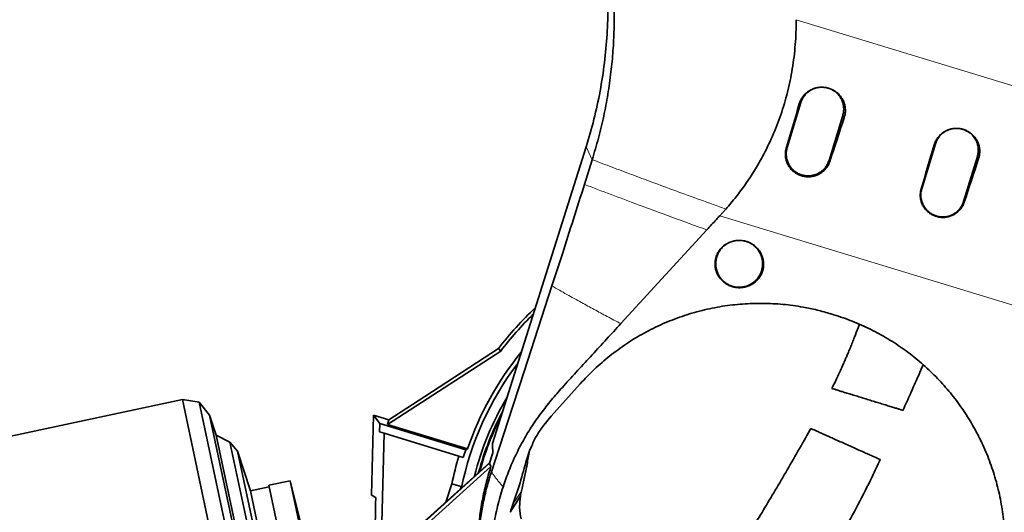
# Model space of a CAD drawing. Header units: millimetres. Extents: x 0 to 11920, y 0 to 8400.
# Tile 50 of 65: x 7176 to 7805, y 5707 to 6021. Entities that reach past the tile are written whole.
import ezdxf

# ---------------------------------------------------------------- set-up
doc = ezdxf.new("R2010")
doc.units = ezdxf.units.MM
doc.header["$LTSCALE"] = 20
doc.styles.add('SLDTEXTSTYLE0', font='TXT', dxfattribs={"width": 0.605})
doc.dimstyles.new('SLDDIMSTYLE0', dxfattribs={"dimtxt": 70, "dimasz": 70, "dimexe": 0, "dimexo": 0.0625, "dimgap": 17.5, "dimtad": 1, "dimdec": 1, "dimrnd": 1e-09, "dimzin": 12, "dimdsep": 46, "dimtxsty": 'SLDTEXTSTYLE0', "dimsah": 1, "dimcen": 0.09, "dimadec": 0, "dimazin": 3, "dimtfac": 1, "dimtofl": 0, "dimtmove": 0, "dimatfit": 3, "dimfxl": 1, "dimfrac": 2, "dimtolj": 1, "dimtzin": 12, "dimarcsym": 0})
doc.dimstyles.new('SLDDIMSTYLE1', dxfattribs={"dimtxt": 70, "dimasz": 70, "dimexe": 0, "dimexo": 0.0625, "dimgap": 17.5, "dimtad": 1, "dimdec": 0, "dimrnd": 1e-09, "dimzin": 12, "dimdsep": 46, "dimtxsty": 'SLDTEXTSTYLE0', "dimsah": 1, "dimcen": 0.09, "dimadec": 0, "dimazin": 3, "dimtfac": 1, "dimtofl": 0, "dimtmove": 0, "dimatfit": 3, "dimfxl": 1, "dimfrac": 2, "dimtolj": 1, "dimtzin": 12, "dimarcsym": 0})

# ---------------------------------------------------------------- blocks, each defined once
blk = doc.blocks.new('_D_7')
at = {"color": 7, "linetype": 'Continuous', "lineweight": 0}
for p, q in [((7439.75, 7348.79), (6495.08, 7348.79)), ((6525.08, 7348.79), (6525.08, 4903.39)), ((6970.16, 4903.39), (6495.08, 4903.39))]:
    blk.add_line(p, q, dxfattribs=at)
at = {"color": 7, "linetype": 'Continuous', "lineweight": 18}
for points in [[(6525.08, 7348.79), (6515.08, 7278.79), (6535.08, 7278.79)], [(6525.08, 4903.39), (6535.08, 4973.39), (6515.08, 4973.39)]]:
    blk.add_solid(points, dxfattribs=at)
at = {"color": 7, "linetype": 'Continuous', "lineweight": 18, "insert": (6434.85, 6019.14), "char_height": 70, "attachment_point": 1, "rotation": 90, "style": 'SLDTEXTSTYLE0'}
blk.add_mtext('2445', dxfattribs=at)
blk = doc.blocks.new('_D_8')
at = {"color": 7, "linetype": 'Continuous', "lineweight": 0}
for p, q in [((7645.75, 6963.39), (6635.08, 6963.39)), ((6665.08, 6963.39), (6665.08, 5683.39)), ((7645.75, 5683.39), (6635.08, 5683.39))]:
    blk.add_line(p, q, dxfattribs=at)
at = {"color": 7, "linetype": 'Continuous', "lineweight": 18}
for points in [[(6665.08, 6963.39), (6655.08, 6893.39), (6675.08, 6893.39)], [(6665.08, 5683.39), (6675.08, 5753.39), (6655.08, 5753.39)]]:
    blk.add_solid(points, dxfattribs=at)
at = {"color": 7, "linetype": 'Continuous', "lineweight": 18, "insert": (6574.85, 6216.45), "char_height": 70, "attachment_point": 1, "rotation": 90, "style": 'SLDTEXTSTYLE0'}
blk.add_mtext('1280', dxfattribs=at)

msp = doc.modelspace()

# ---------------------------------------------------------------- linework, layer by layer
at = {"color": 8, "linetype": 'Continuous', "lineweight": 18}
for p, q in [((7672.12, 6021.44), (7824.74, 5974.91)), ((7674.18, 5967.62), (7675.19, 5968.41)), ((7702.93, 5958.89), (7701.97, 5960.22)), ((7541.81, 5931.95), (7537.92, 5940.13)), ((7665.86, 5939.28), (7666.42, 5939.72)), ((7760.41, 5941.43), (7761.26, 5942.09)), ((7693.71, 5930.82), (7693.2, 5931.53)), ((7788.84, 5932.8), (7788.04, 5933.91)), ((7752.09, 5913.1), (7752.49, 5913.4)), ((7779.61, 5904.73), (7779.27, 5905.22)), ((7828.85, 5833.46), (7623.35, 5896.11)), ((7477.35, 5732.44), (7476.52, 5734.18)), ((7496.5, 5720.03), (7491.06, 5711.77))]:
    msp.add_line(p, q, dxfattribs=at)
at = {"color": 7, "linetype": 'Continuous', "lineweight": 35}
for p, q in [((7675.19, 5968.41), (7666.42, 5939.72)), ((7693.2, 5931.53), (7701.97, 5960.22)), ((7477.98, 5750.47), (7537.92, 5940.13)), ((7761.26, 5942.09), (7752.49, 5913.4)), ((7536.83, 5916.12), (7541.81, 5931.95)), ((7779.27, 5905.22), (7788.04, 5933.91)), ((7623.35, 5896.11), (7627.22, 5900.38)), ((7694.38, 5833.4), (7696.19, 5832.85)), ((7434.75, 5780.6), (7481.84, 5811.16)), ((7481.84, 5811.16), (7483.29, 5809.61)), ((7483.29, 5809.61), (7410.98, 5762.66)), ((7515.64, 5767.98), (7534.14, 5788.64)), ((7411.8, 5765.7), (7434.75, 5780.6)), ((7279.83, 5778.56), (7068.82, 5733.7)), ((7290.45, 5776.88), (7279.83, 5778.56)), ((7279.83, 5778.56), (7350.52, 5445.99)), ((7297.22, 5768.52), (7290.45, 5776.88)), ((7290.45, 5776.88), (7359.54, 5451.84)), ((7301.33, 5755.87), (7297.22, 5768.52)), ((7297.22, 5768.52), (7362.32, 5462.23)), ((7400.76, 5717.47), (7402.03, 5768.69)), ((7402.03, 5768.69), (7405.95, 5763.24)), ((7402.03, 5768.69), (7411.8, 5765.7)), ((7510.77, 5762.14), (7515.64, 5767.98)), ((7405.95, 5763.24), (7405.82, 5757.97)), ((7460.94, 5746.43), (7405.95, 5763.24)), ((7411.8, 5765.7), (7410.98, 5762.66)), ((7410.98, 5762.66), (7462.11, 5747.03)), ((7310.14, 5751.37), (7301.33, 5755.87)), ((7301.33, 5755.87), (7360.93, 5475.46)), ((7408.74, 5757.08), (7405.82, 5757.97)), ((7408.74, 5757.08), (7407, 5687.23)), ((7456.58, 5742.45), (7408.74, 5757.08)), ((7315.11, 5745.55), (7310.14, 5751.37)), ((7310.14, 5751.37), (7367.16, 5483.15)), ((7501.71, 5745.76), (7503.12, 5749.09)), ((7323.31, 5720.33), (7315.11, 5745.55)), ((7315.11, 5745.55), (7369.33, 5490.49)), ((7459.39, 5741.59), (7456.58, 5742.45)), ((7462.11, 5747.03), (7460.94, 5746.43)), ((7478.23, 5744.57), (7476.2, 5737.98)), ((7501.71, 5745.76), (7499.92, 5740.44)), ((7476.2, 5737.98), (7407.56, 5676.18)), ((7477.02, 5735.83), (7408.19, 5673.85)), ((7476.34, 5738.46), (7430.36, 5697.05)), ((7476.2, 5737.98), (7477.02, 5735.83)), ((7476.52, 5734.18), (7477.02, 5735.83)), ((7335.23, 5722.86), (7323.31, 5720.33)), ((7348.62, 5726.73), (7335.03, 5723.84)), ((7335.03, 5723.84), (7378.69, 5518.43)), ((7357.82, 5689.83), (7348.62, 5726.73)), ((7348.62, 5726.73), (7392.28, 5521.32)), ((7448.15, 5713.07), (7452.03, 5724.71)), ((7452.03, 5724.71), (7458.11, 5723.07)), ((7457.62, 5721.6), (7458.11, 5723.07)), ((7458.11, 5723.07), (7457.85, 5721.81)), ((7323.31, 5720.33), (7366.56, 5516.87)), ((7400.76, 5717.47), (7403.43, 5715.92)), ((7495.87, 5716.58), (7496.01, 5717.5)), ((7496.5, 5720.03), (7496.01, 5717.5)), ((7489.53, 5706.94), (7489.47, 5706.52)), ((7489.53, 5706.94), (7489.47, 5706.52))]:
    msp.add_line(p, q, dxfattribs=at)
at = {"color": 7, "linetype": 'Continuous', "lineweight": 35, "flags": 128}
for points in [[(7560.07, 5827.12), (7574.37, 5842.72), (7588.68, 5858.31), (7615.06, 5887.08)], [(7477.35, 5732.44), (7487.78, 5764.47), (7498.22, 5796.5), (7516.06, 5851.26)]]:
    msp.add_lwpolyline(points, dxfattribs=at)
at = {"color": 8, "linetype": 'Continuous', "lineweight": 18, "flags": 128}
for points in [[(7489.47, 5706.52), (7491.48, 5709.69), (7495.87, 5716.58)], [(7496.01, 5717.5), (7494.67, 5715.38), (7489.68, 5707.5)]]:
    msp.add_lwpolyline(points, dxfattribs=at)
at = {"color": 7, "linetype": 'Continuous', "lineweight": 35}
for radius, start, end in [(211, 133.15812, 142.73073), (208.9, 134.19889, 142.83047), (198.14, 140.68178, 161.265), (195.42, 142.7779, 168.56563), (189.02, 149.22654, 165.86393), (187, 152.18494, 164.92991), (186.5, 153.06986, 164.69198), (202, 163, 168.19684), (199.06, 161.53707, 163)]:
    msp.add_arc((7649.75, 5683.39), radius, start, end, dxfattribs=at)
for centre, major_axis, ratio, start_param, end_param in [((7736.26, 6046), (175.43, 573.78), 0.061499, 1.726603, 1.776646), ((7665.45, 6067.59), (175.43, 573.78), 0.114091, 4.506723, 4.556764), ((7822.46, 6019.72), (175.43, 573.78), 0.061499, 1.726438, 1.77648), ((7751.33, 6041.41), (175.43, 573.78), 0.114091, 4.506889, 4.556929), ((7329.75, 2852.99), (89.88, 3635.79), 0.001295, 5.604881, 5.619053)]:
    msp.add_ellipse(centre, major_axis=major_axis, ratio=ratio, start_param=start_param, end_param=end_param, dxfattribs=at)
for points, knots in [([(7824.74, 5974.91), (7824.05, 5983.28), (7818.35, 6052.57), (7806.04, 6204.08), (7787.63, 6429.39), (7774.2, 6593.78), (7767.49, 6675.95)], [0, 0, 0, 0, 0.035827, 0.296503, 0.648376, 1, 1, 1, 1]), ([(7537.92, 5940.13), (7539.66, 5946), (7543.14, 5957.74), (7546.99, 5975.71), (7549.81, 5993.87), (7551.47, 6012.16), (7552.1, 6030.62), (7551.56, 6042.94), (7551.28, 6049.14)], [0, 0, 0, 0, 0.1662433, 0.3325055, 0.4987824, 0.6650694, 0.8313611, 1, 1, 1, 1]), ([(7541.81, 5931.95), (7543.18, 5936.53), (7545.93, 5945.7), (7549.22, 5959.67), (7551.91, 5973.78), (7553.87, 5987.76), (7555.18, 6001.56), (7555.84, 6015.19), (7555.94, 6028.88), (7555.49, 6038.02), (7555.26, 6042.59)], [0, 0, 0, 0, 0.127933, 0.256149, 0.384082, 0.512298, 0.633735, 0.755173, 0.877587, 1, 1, 1, 1]), ([(7627.22, 5900.38), (7629.42, 5902.95), (7633.82, 5908.08), (7639.9, 5916.3), (7645.55, 5924.88), (7651.42, 5935.06), (7657.19, 5946.91), (7662.57, 5960.67), (7666.83, 5975.03), (7669.43, 5987.5), (7670.88, 5997.71), (7671.65, 6005.57), (7672.12, 6013.49), (7672.12, 6018.79), (7672.12, 6021.44)], [0, 0, 0, 0, 0.077986, 0.155968, 0.234958, 0.313948, 0.424656, 0.535362, 0.649298, 0.763234, 0.822184, 0.881134, 0.940569, 1, 1, 1, 1]), ([(7674.18, 5967.62), (7674.45, 5968.41), (7675.01, 5969.98), (7676.32, 5972.13), (7677.97, 5974.04), (7679.91, 5975.65), (7682.1, 5976.91), (7684.48, 5977.79), (7686.98, 5978.26), (7689.53, 5978.32), (7692.06, 5977.95), (7694.49, 5977.17), (7696.75, 5975.98), (7698.78, 5974.45), (7700.51, 5972.59), (7701.91, 5970.49), (7702.92, 5968.18), (7703.53, 5965.74), (7703.71, 5963.24), (7703.51, 5960.93), (7703.11, 5959.51), (7702.93, 5958.89)], [0, 0, 0, 0, 0.053151, 0.106303, 0.159451, 0.2126, 0.265827, 0.319054, 0.372446, 0.425838, 0.479359, 0.532879, 0.586356, 0.639832, 0.693156, 0.746479, 0.799612, 0.852746, 0.905697, 0.958649, 1, 1, 1, 1]), ([(7685.6, 5977.95), (7685.11, 5977.84), (7683.84, 5977.57), (7681.93, 5976.7), (7679.94, 5975.41), (7678.2, 5973.81), (7676.75, 5971.92), (7675.77, 5970.09), (7675.35, 5968.87), (7675.19, 5968.41)], [0, 0, 0, 0, 0.101556, 0.263121, 0.420191, 0.581818, 0.738905, 0.900552, 1, 1, 1, 1]), ([(7701.97, 5960.22), (7702.16, 5960.97), (7702.55, 5962.5), (7702.63, 5964.86), (7702.34, 5967.22), (7701.66, 5969.48), (7700.6, 5971.62), (7699.21, 5973.52), (7697.51, 5975.18), (7695.57, 5976.51), (7693.55, 5977.49), (7692.16, 5977.82), (7691.53, 5977.97)], [0, 0, 0, 0, 0.100498, 0.203911, 0.30441, 0.407824, 0.508292, 0.611671, 0.71215, 0.815542, 0.916065, 1, 1, 1, 1]), ([(7760.41, 5941.43), (7760.68, 5942.21), (7761.23, 5943.77), (7762.53, 5945.89), (7764.15, 5947.78), (7766.08, 5949.37), (7768.24, 5950.61), (7770.6, 5951.49), (7773.07, 5951.95), (7775.59, 5952.01), (7778.09, 5951.64), (7780.49, 5950.87), (7782.72, 5949.7), (7784.73, 5948.18), (7786.45, 5946.35), (7787.83, 5944.26), (7788.83, 5941.98), (7789.43, 5939.57), (7789.61, 5937.1), (7789.41, 5934.82), (7789.01, 5933.41), (7788.84, 5932.8)], [0, 0, 0, 0, 0.053153, 0.106307, 0.159456, 0.212606, 0.265835, 0.319063, 0.372458, 0.425853, 0.479377, 0.532901, 0.58638, 0.639858, 0.693183, 0.746508, 0.799641, 0.852774, 0.905724, 0.958674, 1, 1, 1, 1]), ([(7771.67, 5951.63), (7771.18, 5951.53), (7769.9, 5951.25), (7768, 5950.38), (7766, 5949.1), (7764.27, 5947.49), (7762.82, 5945.61), (7761.83, 5943.78), (7761.42, 5942.56), (7761.26, 5942.09)], [0, 0, 0, 0, 0.1015564, 0.2631211, 0.4201914, 0.5818176, 0.738905, 0.9005518, 1, 1, 1, 1]), ([(7771.12, 5951.5), (7770.08, 5951.17), (7767.87, 5950.48), (7765.01, 5948.34), (7762.6, 5945.52), (7761.71, 5943.23), (7761.26, 5942.09)], [0, 0, 0, 0, 0.228868, 0.485912, 0.742956, 1, 1, 1, 1]), ([(7788.04, 5933.91), (7788.23, 5934.66), (7788.62, 5936.19), (7788.7, 5938.55), (7788.41, 5940.91), (7787.73, 5943.17), (7786.67, 5945.3), (7785.28, 5947.21), (7783.58, 5948.87), (7781.63, 5950.2), (7779.62, 5951.17), (7778.23, 5951.5), (7777.6, 5951.65)], [0, 0, 0, 0, 0.100498, 0.203911, 0.30441, 0.407824, 0.508292, 0.611671, 0.71215, 0.815542, 0.916065, 1, 1, 1, 1]), ([(7788.04, 5933.91), (7788.31, 5935.1), (7788.84, 5937.49), (7788.44, 5941.19), (7787.16, 5944.65), (7785, 5947.64), (7782.23, 5950), (7780.03, 5950.87), (7778.96, 5951.29)], [0, 0, 0, 0, 0.1685106, 0.337021, 0.5055316, 0.6740422, 0.8425526, 1, 1, 1, 1]), ([(7693.71, 5930.82), (7693.43, 5930.12), (7692.89, 5928.7), (7691.62, 5926.73), (7690.03, 5924.95), (7688.12, 5923.42), (7685.96, 5922.24), (7683.63, 5921.42), (7681.19, 5921.02), (7678.71, 5921.01), (7676.27, 5921.42), (7673.95, 5922.21), (7671.79, 5923.38), (7669.87, 5924.87), (7668.23, 5926.66), (7666.91, 5928.69), (7665.96, 5930.91), (7665.39, 5933.25), (7665.24, 5935.66), (7665.44, 5937.69), (7665.75, 5938.87), (7665.86, 5939.28)], [0, 0, 0, 0, 0.051326, 0.102653, 0.157283, 0.211913, 0.266643, 0.321372, 0.375955, 0.430536, 0.48478, 0.539024, 0.592937, 0.646851, 0.700685, 0.754521, 0.808546, 0.862573, 0.916882, 0.971191, 1, 1, 1, 1]), ([(7666.42, 5939.72), (7666.23, 5938.96), (7665.85, 5937.46), (7665.76, 5935.1), (7666.04, 5932.76), (7666.71, 5930.49), (7667.76, 5928.37), (7669.15, 5926.45), (7670.84, 5924.79), (7672.79, 5923.43), (7674.94, 5922.43), (7677.22, 5921.8), (7679.58, 5921.56), (7681.94, 5921.72), (7684.24, 5922.28), (7686.42, 5923.21), (7688.41, 5924.5), (7690.16, 5926.1), (7691.61, 5927.97), (7692.61, 5929.81), (7693.03, 5931.04), (7693.2, 5931.53)], [0, 0, 0, 0, 0.052952, 0.105904, 0.159605, 0.213306, 0.266986, 0.320664, 0.374352, 0.42804, 0.481751, 0.535462, 0.589148, 0.642835, 0.696514, 0.750194, 0.803895, 0.857596, 0.911299, 0.965001, 1, 1, 1, 1]), ([(7516.06, 5851.26), (7518.27, 5858.09), (7522.86, 5872.21), (7529.79, 5893.86), (7534.48, 5908.7), (7536.83, 5916.12)], [0, 0, 0, 0, 0.318704, 0.659044, 1, 1, 1, 1]), ([(7779.61, 5904.73), (7779.32, 5903.99), (7778.74, 5902.5), (7777.41, 5900.49), (7775.77, 5898.73), (7773.84, 5897.26), (7771.69, 5896.13), (7769.37, 5895.37), (7766.95, 5895.02), (7764.5, 5895.06), (7762.1, 5895.51), (7759.82, 5896.34), (7757.71, 5897.53), (7755.84, 5899.05), (7754.25, 5900.85), (7752.99, 5902.88), (7752.1, 5905.09), (7751.58, 5907.41), (7751.48, 5909.79), (7751.72, 5911.7), (7752.01, 5912.78), (7752.09, 5913.1)], [0, 0, 0, 0, 0.054585, 0.109171, 0.163808, 0.218444, 0.273174, 0.327901, 0.382462, 0.437021, 0.491243, 0.545465, 0.599383, 0.653302, 0.707148, 0.760995, 0.815027, 0.869061, 0.923378, 0.977696, 1, 1, 1, 1]), ([(7752.49, 5913.4), (7752.22, 5912.21), (7751.68, 5909.82), (7752.09, 5906.12), (7753.37, 5902.66), (7755.52, 5899.65), (7758.37, 5897.3), (7761.74, 5895.77), (7765.38, 5895.16), (7769.06, 5895.51), (7772.53, 5896.81), (7775.52, 5898.96), (7777.93, 5901.79), (7778.82, 5904.08), (7779.27, 5905.22)], [0, 0, 0, 0, 0.083333, 0.166667, 0.25, 0.333333, 0.416667, 0.5, 0.583333, 0.666667, 0.75, 0.833333, 0.916667, 1, 1, 1, 1]), ([(7752.49, 5913.4), (7752.3, 5912.64), (7751.91, 5911.11), (7751.83, 5908.74), (7752.12, 5906.39), (7752.8, 5904.12), (7753.86, 5902), (7755.26, 5900.08), (7756.96, 5898.43), (7758.91, 5897.09), (7761.06, 5896.1), (7763.35, 5895.47), (7765.71, 5895.25), (7768.07, 5895.41), (7770.37, 5895.98), (7772.55, 5896.92), (7774.53, 5898.22), (7776.27, 5899.83), (7777.71, 5901.71), (7778.7, 5903.54), (7779.11, 5904.75), (7779.27, 5905.22)], [0, 0, 0, 0, 0.053679, 0.107359, 0.161061, 0.214763, 0.268443, 0.322122, 0.375809, 0.429495, 0.483206, 0.536917, 0.590606, 0.644294, 0.697973, 0.751652, 0.805351, 0.859049, 0.912754, 0.96646, 1, 1, 1, 1]), ([(7615.06, 5887.08), (7616.09, 5888.2), (7618.13, 5890.43), (7620.89, 5893.44), (7622.63, 5895.33), (7623.35, 5896.11)], [0, 0, 0, 0, 0.370425, 0.74085, 1, 1, 1, 1]), ([(7639.11, 5880.01), (7639.94, 5879.78), (7641.6, 5879.34), (7643.91, 5878.19), (7645.99, 5876.71), (7647.8, 5874.92), (7649.28, 5872.86), (7650.41, 5870.59), (7651.13, 5868.17), (7651.44, 5865.64), (7651.29, 5863.08), (7650.72, 5860.57), (7649.7, 5858.18), (7648.28, 5855.99), (7646.48, 5854.06), (7644.37, 5852.46), (7642, 5851.25), (7639.47, 5850.44), (7636.84, 5850.08), (7634.21, 5850.14), (7631.64, 5850.64), (7629.2, 5851.54), (7626.96, 5852.81), (7624.97, 5854.42), (7623.28, 5856.32), (7621.93, 5858.46), (7620.96, 5860.8), (7620.39, 5863.28), (7620.26, 5865.82), (7620.56, 5868.36), (7621.3, 5870.83), (7622.47, 5873.16), (7624.05, 5875.25), (7625.97, 5877.07), (7628.19, 5878.52), (7630.62, 5879.6), (7633.2, 5880.23), (7636.06, 5880.48), (7638.03, 5880.17), (7639.11, 5880.01)], [0, 0, 0, 0, 0.026088, 0.052175, 0.078256, 0.104335, 0.130543, 0.156751, 0.183435, 0.210122, 0.237326, 0.264534, 0.292082, 0.319631, 0.347246, 0.374858, 0.402202, 0.429543, 0.456392, 0.483237, 0.509594, 0.535949, 0.562042, 0.588135, 0.614307, 0.640482, 0.667003, 0.693529, 0.720524, 0.747522, 0.774954, 0.802386, 0.830012, 0.857635, 0.885106, 0.912572, 0.939607, 0.966637, 1, 1, 1, 1]), ([(7620.75, 5865.39), (7620.79, 5864.56), (7620.87, 5862.87), (7621.52, 5860.43), (7622.56, 5858.1), (7623.96, 5856), (7625.71, 5854.15), (7627.73, 5852.63), (7630, 5851.46), (7632.41, 5850.7), (7634.93, 5850.34), (7637.45, 5850.42), (7639.95, 5850.92), (7642.31, 5851.82), (7644.5, 5853.12), (7646.43, 5854.76), (7648.07, 5856.71), (7649.35, 5858.9), (7650.25, 5861.29), (7650.73, 5863.77), (7650.79, 5866.32), (7650.42, 5868.82), (7649.64, 5871.25), (7648.46, 5873.48), (7646.92, 5875.51), (7645.07, 5877.24), (7642.94, 5878.62), (7640.94, 5879.55), (7639.61, 5879.85), (7639.11, 5879.96)], [0, 0, 0, 0, 0.037039, 0.075146, 0.112186, 0.1503, 0.187368, 0.225517, 0.262555, 0.300671, 0.3377, 0.375801, 0.412841, 0.45095, 0.48802, 0.526159, 0.563276, 0.601469, 0.638591, 0.676795, 0.713866, 0.752019, 0.789059, 0.827178, 0.864206, 0.902308, 0.939346, 0.977453, 1, 1, 1, 1]), ([(7632.39, 5879.96), (7631.8, 5879.82), (7630.41, 5879.5), (7628.33, 5878.5), (7626.24, 5877.08), (7624.4, 5875.3), (7622.9, 5873.27), (7621.76, 5870.99), (7620.93, 5868.36), (7620.82, 5866.45), (7620.75, 5865.39)], [0, 0, 0, 0, 0.0893406, 0.2132725, 0.3408151, 0.4645775, 0.5919494, 0.7155995, 0.8428509, 1, 1, 1, 1]), ([(7534.14, 5788.64), (7537.11, 5791.8), (7543.06, 5798.12), (7553, 5806.64), (7563.6, 5814.39), (7574.86, 5821.23), (7586.74, 5827.08), (7599.13, 5831.93), (7611.94, 5835.72), (7624.89, 5838.37), (7637.89, 5839.86), (7650.84, 5840.27), (7663.8, 5839.61), (7675.4, 5838.03), (7685.6, 5835.91), (7691.45, 5834.24), (7694.38, 5833.4)], [0, 0, 0, 0, 0.075522, 0.151308, 0.227083, 0.30259, 0.378236, 0.454172, 0.530096, 0.605726, 0.678487, 0.751524, 0.824557, 0.897311, 0.948655, 1, 1, 1, 1]), ([(7696.19, 5832.85), (7700.18, 5831.52), (7708.19, 5828.87), (7719.73, 5823.66), (7730.82, 5817.62), (7741.34, 5810.71), (7751.22, 5802.97), (7760.42, 5794.49), (7768.89, 5785.33), (7776.63, 5775.49), (7783.55, 5765), (7789.63, 5753.93), (7794.78, 5742.45), (7799.02, 5730.47), (7802.28, 5718.05), (7804.5, 5705.26), (7805.72, 5692.35), (7805.63, 5683.74), (7805.58, 5679.45)], [0, 0, 0, 0, 0.061059, 0.122341, 0.183627, 0.244692, 0.305688, 0.366893, 0.428106, 0.489112, 0.551563, 0.614219, 0.676884, 0.739345, 0.804398, 0.869666, 0.93494, 1, 1, 1, 1]), ([(7484.78, 5722.69), (7485.98, 5726.16), (7488.37, 5733.1), (7492.84, 5743.19), (7497.85, 5752.89), (7503.5, 5762.13), (7509.71, 5770.89), (7516.42, 5779.32), (7527.18, 5791.4), (7541.85, 5807.22), (7554, 5820.49), (7560.07, 5827.12)], [0, 0, 0, 0, 0.08522, 0.170526, 0.255745, 0.338286, 0.420972, 0.50373, 0.58637, 0.793185, 1, 1, 1, 1]), ([(7712.57, 5826.68), (7712.3, 5825.95), (7711.31, 5823.22), (7709.82, 5819.34), (7708.16, 5815.12), (7706.86, 5811.93), (7705.67, 5809.05), (7704.57, 5806.46), (7703.46, 5803.88), (7702.11, 5800.79), (7700.33, 5796.85), (7698.05, 5791.95), (7696.23, 5788.14), (7695.16, 5785.99), (7695.02, 5785.72)], [0, 0, 0, 0, 0.051263, 0.193693, 0.27769, 0.354507, 0.424134, 0.486563, 0.544032, 0.613197, 0.714113, 0.836105, 0.97932, 1, 1, 1, 1]), ([(7740.46, 5771.7), (7740.5, 5771.8), (7742.1, 5775.33), (7745.06, 5781.99), (7749.22, 5791.37), (7751.94, 5797.51), (7753.28, 5800.55), (7753.37, 5800.76)], [0, 0, 0, 0, 0.010634, 0.367084, 0.689389, 0.97838, 1, 1, 1, 1]), ([(7695.1, 5785.69), (7695.08, 5785.69), (7694.98, 5785.72), (7695.53, 5785.56), (7696.73, 5785.18), (7698.58, 5784.62), (7700.98, 5783.87), (7703.79, 5783.01), (7707, 5782.02), (7710.41, 5780.97), (7714.03, 5779.85), (7717.7, 5778.72), (7721.4, 5777.58), (7725.01, 5776.47), (7728.48, 5775.4), (7731.67, 5774.42), (7734.53, 5773.54), (7736.91, 5772.8), (7738.78, 5772.23), (7739.96, 5771.86), (7740.5, 5771.69), (7740.41, 5771.72), (7740.39, 5771.73)], [0, 0, 0, 0, 0.017872, 0.074995, 0.129268, 0.185228, 0.237598, 0.291586, 0.342323, 0.394566, 0.444762, 0.496375, 0.54731, 0.599635, 0.6522, 0.706192, 0.760541, 0.816402, 0.871883, 0.928971, 0.984413, 1, 1, 1, 1]), ([(7681.51, 5760.14), (7680.43, 5758.17), (7676.77, 5751.49), (7670.43, 5740.46), (7662.69, 5727.15), (7655.08, 5714.33), (7647.64, 5701.97), (7639.96, 5689.38), (7632.03, 5676.62), (7623.85, 5663.75), (7615.84, 5651.48), (7607.93, 5639.75), (7600.11, 5628.6), (7592.45, 5618.07), (7585.07, 5608.23), (7578.06, 5599.1), (7571.47, 5590.63), (7565.34, 5582.86), (7559.78, 5575.89), (7554.89, 5569.82), (7550.72, 5564.71), (7547.27, 5560.52), (7544.75, 5557.48), (7543.01, 5555.4), (7541.88, 5554.06), (7540.8, 5552.77), (7539.47, 5551.2), (7537.67, 5549.07), (7535.29, 5546.28), (7532.25, 5542.74), (7528.48, 5538.39), (7523.97, 5533.24), (7518.7, 5527.32), (7512.69, 5520.64), (7506.58, 5513.96), (7500.49, 5507.4), (7494.51, 5501.05), (7488.1, 5494.35), (7481.78, 5487.85), (7475.59, 5481.59), (7469.56, 5475.59), (7463.8, 5469.93), (7460.13, 5466.42), (7458.48, 5464.84)], [0, 0, 0, 0, 0.01764, 0.059851, 0.10124, 0.141698, 0.181075, 0.219228, 0.262454, 0.303667, 0.3428, 0.379862, 0.415613, 0.449339, 0.481044, 0.510704, 0.538301, 0.563875, 0.587047, 0.606991, 0.62389, 0.637785, 0.648703, 0.654335, 0.658653, 0.66218, 0.66736, 0.674502, 0.683718, 0.695715, 0.710617, 0.72843, 0.749174, 0.772888, 0.799644, 0.821789, 0.845805, 0.871811, 0.899962, 0.92416, 0.949979, 0.977565, 1, 1, 1, 1]), ([(7510.77, 5762.14), (7509.29, 5760.1), (7506.3, 5756), (7504.19, 5751.41), (7503.12, 5749.09)], [0, 0, 0, 0, 0.496016, 1, 1, 1, 1]), ([(7726.01, 5740.2), (7725.95, 5740.23), (7725.83, 5740.28), (7724.84, 5740.72), (7723.23, 5741.44), (7720.99, 5742.45), (7718.24, 5743.68), (7715.02, 5745.12), (7711.54, 5746.68), (7707.81, 5748.35), (7704.07, 5750.02), (7700.33, 5751.7), (7696.78, 5753.29), (7693.42, 5754.8), (7690.37, 5756.16), (7687.66, 5757.37), (7685.38, 5758.4), (7683.55, 5759.21), (7682.28, 5759.79), (7681.56, 5760.11), (7681.58, 5760.1), (7681.59, 5760.09)], [0, 0, 0, 0, 0.04788, 0.103366, 0.160451, 0.216054, 0.273331, 0.327804, 0.383971, 0.436505, 0.490675, 0.541372, 0.593594, 0.643412, 0.694653, 0.744925, 0.796571, 0.848447, 0.901715, 0.9557, 1, 1, 1, 1]), ([(7477.98, 5750.47), (7478.04, 5749.42), (7478.14, 5747.52), (7478.2, 5745.48), (7478.23, 5744.57)], [0, 0, 0, 0, 0.550677, 1, 1, 1, 1]), ([(7501.39, 5744.8), (7500.93, 5741.88), (7499.61, 5733.56), (7497.72, 5725.36), (7496.5, 5720.03)], [0, 0, 0, 0, 0.351039, 1, 1, 1, 1]), ([(7499.92, 5740.44), (7498.56, 5735.41), (7495.8, 5725.23), (7492.31, 5715.27), (7490.54, 5710.24)], [0, 0, 0, 0, 0.494182, 1, 1, 1, 1]), ([(7493.09, 5428.76), (7494.74, 5430.35), (7498.49, 5433.94), (7504.41, 5439.74), (7510.65, 5445.95), (7517.08, 5452.44), (7523.67, 5459.2), (7530.35, 5466.17), (7536.6, 5472.8), (7542.65, 5479.31), (7548.46, 5485.66), (7553.99, 5491.79), (7558.94, 5497.35), (7563.32, 5502.32), (7567.14, 5506.7), (7570.39, 5510.45), (7573.19, 5513.71), (7575.54, 5516.46), (7577.46, 5518.72), (7578.88, 5520.39), (7580.03, 5521.75), (7581.19, 5523.14), (7582.99, 5525.28), (7585.63, 5528.42), (7589.23, 5532.76), (7593.61, 5538.08), (7598.74, 5544.4), (7604.54, 5551.66), (7610.87, 5559.75), (7617.59, 5568.52), (7624.63, 5577.94), (7631.98, 5587.93), (7639.65, 5598.51), (7647.69, 5609.71), (7656.16, 5621.64), (7665.03, 5634.43), (7674.22, 5648.1), (7683.64, 5662.7), (7693.13, 5678.15), (7702.59, 5694.46), (7711.89, 5711.59), (7719.73, 5726.92), (7724.27, 5736.56), (7725.99, 5740.21)], [0, 0, 0, 0, 0.021371, 0.048489, 0.073929, 0.097822, 0.12568, 0.151466, 0.175311, 0.197316, 0.220306, 0.241071, 0.25967, 0.276141, 0.290505, 0.302773, 0.312948, 0.322259, 0.3295, 0.334818, 0.338407, 0.342628, 0.348177, 0.358999, 0.372836, 0.389708, 0.409639, 0.43273, 0.458139, 0.485444, 0.514705, 0.546001, 0.578764, 0.613548, 0.650346, 0.689143, 0.730764, 0.774407, 0.820038, 0.867625, 0.917153, 0.968622, 1, 1, 1, 1]), ([(7468.9, 5665.39), (7468.78, 5667.01), (7468.29, 5673.93), (7468.22, 5686.19), (7469.31, 5700.44), (7471.22, 5712.92), (7473.47, 5723.65), (7475.5, 5730.67), (7476.52, 5734.18)], [0, 0, 0, 0, 0.069986, 0.298858, 0.527729, 0.685107, 0.842623, 1, 1, 1, 1]), ([(7469.04, 5664.98), (7468.83, 5669.49), (7468.39, 5678.56), (7469, 5691.03), (7470.26, 5702.33), (7472.01, 5712.46), (7474.3, 5722.52), (7476.33, 5729.13), (7477.35, 5732.44)], [0, 0, 0, 0, 0.1984894, 0.3981002, 0.5476007, 0.6971013, 0.8485509, 1, 1, 1, 1]), ([(7534.53, 5545.4), (7534.14, 5545.71), (7530.09, 5549.03), (7523.13, 5556.15), (7513.79, 5566.69), (7505.43, 5578.04), (7498.04, 5590.03), (7491.66, 5602.61), (7486.36, 5615.62), (7482.15, 5629.07), (7479.11, 5642.89), (7477.23, 5656.99), (7476.56, 5671.18), (7477.08, 5684.87), (7478.68, 5697.98), (7481.13, 5710.49), (7483.56, 5718.63), (7484.78, 5722.69)], [0, 0, 0, 0, 0.007532, 0.078658, 0.14979, 0.220676, 0.292375, 0.364319, 0.436268, 0.507973, 0.581249, 0.654776, 0.728307, 0.801587, 0.867694, 0.933892, 1, 1, 1, 1]), ([(7496.39, 5702.27), (7496.12, 5703.57), (7495.57, 5706.19), (7495.23, 5711), (7495.63, 5714.46), (7495.87, 5716.58)], [0, 0, 0, 0, 0.276713, 0.557013, 1, 1, 1, 1]), ([(7490.54, 5710.24), (7490.4, 5709.82), (7490.13, 5709.06), (7489.8, 5707.96), (7489.62, 5707.28), (7489.53, 5706.94)], [0, 0, 0, 0, 0.385825, 0.69542, 1, 1, 1, 1])]:
    msp.add_open_spline(points, degree=3, knots=knots, dxfattribs=at)
at = {"color": 8, "linetype": 'Continuous', "lineweight": 18}
for points, knots in [([(7541.81, 5931.95), (7546.01, 5930.35), (7554.33, 5927.19), (7567.09, 5922.41), (7580.66, 5917.36), (7595.23, 5911.99), (7610.96, 5906.25), (7621.77, 5902.35), (7627.22, 5900.38)], [0, 0, 0, 0, 0.157062, 0.311095, 0.463454, 0.640469, 0.818658, 1, 1, 1, 1]), ([(7536.83, 5916.12), (7542.45, 5913.98), (7553.65, 5909.73), (7572.27, 5902.76), (7592.61, 5895.24), (7607.56, 5889.81), (7615.06, 5887.08)], [0, 0, 0, 0, 0.228079, 0.454365, 0.726322, 1, 1, 1, 1]), ([(7516.06, 5851.26), (7519.22, 5849.45), (7525.4, 5845.91), (7534.43, 5840.88), (7543.02, 5836.19), (7551.37, 5831.7), (7557.14, 5828.67), (7560.07, 5827.12)], [0, 0, 0, 0, 0.22747, 0.445375, 0.626697, 0.810131, 1, 1, 1, 1]), ([(7477.35, 5732.44), (7477.8, 5731.78), (7478.66, 5730.52), (7480.06, 5728.61), (7481.51, 5726.71), (7483.07, 5724.74), (7484.2, 5723.39), (7484.78, 5722.69)], [0, 0, 0, 0, 0.206397, 0.400017, 0.594488, 0.791639, 1, 1, 1, 1])]:
    msp.add_open_spline(points, degree=3, knots=knots, dxfattribs=at)

# ---------------------------------------------------------------- dimensions: what is measured, and where the dimension line sits
at = {"color": 7, "linetype": 'Continuous', "lineweight": 18}
for base, p1, p2, dimstyle, picture, middle in [((6525.08, 4903.39), (7443.75, 7348.79), (6974.16, 4903.39), 'SLDDIMSTYLE1', '_D_7', (6525.08, 6126.09)), ((6665.08, 5683.39), (7649.75, 6963.39), (7649.75, 5683.39), 'SLDDIMSTYLE0', '_D_8', (6665.08, 6323.39))]:
    dim = msp.add_linear_dim(base=base, p1=p1, p2=p2, angle=90, dimstyle=dimstyle, dxfattribs=at)
    dim.commit()
    dim.dimension.update_dxf_attribs({"geometry": picture, "text_midpoint": middle, "dimtype": 160})

doc.saveas('drawing.dxf')
